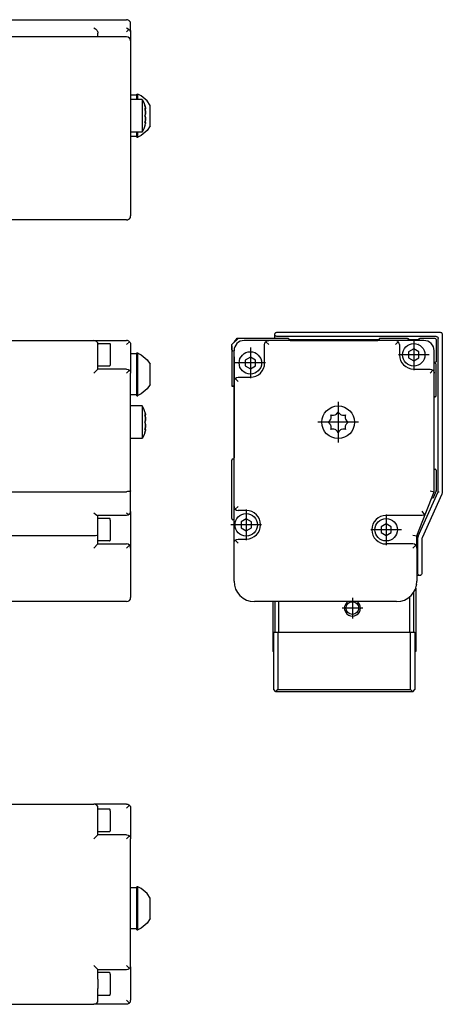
# Model space of a CAD drawing. Header units: inches. Extents: x -381 to 25845, y -418 to 176.
# Tile 40 of 40: x 25742 to 25845, y -169 to 71. Entities that reach past the tile are written whole.
import ezdxf

# ---------------------------------------------------------------- set-up
doc = ezdxf.new("R2010")
doc.units = ezdxf.units.IN
doc.linetypes.add('DOT_CENTER', pattern=[14, 12, -1, 0, -1])
doc.layers.add('1', color=7, linetype='Continuous')

# ---------------------------------------------------------------- blocks, each defined once
blk = doc.blocks.new('Modulo_der__10-ET___26', base_point=(24471.93, -70.93))
at = {"color": 7, "linetype": 'Continuous'}
for p, q in [((25738.83, -7.03), (25759.83, -7.03)), ((25759.83, -7.03), (25767.83, -7.03)), ((25768.04, -7.05), (25767.83, -7.03)), ((25768.21, -7.1), (25768.04, -7.05)), ((25768.23, -7.11), (25768.21, -7.1)), ((25768.42, -7.22), (25768.23, -7.11)), ((25768.53, -7.32), (25768.42, -7.22)), ((25760.83, -7.78), (25763.63, -7.78)), ((25760.83, -7.78), (25760.83, -8.03)), ((25760.83, -9.53), (25760.83, -8.03)), ((25760.83, -14.03), (25760.83, -9.53)), ((25763.63, -7.78), (25763.7, -7.79)), ((25763.7, -7.79), (25763.8, -7.88)), ((25763.8, -7.88), (25763.83, -8.17)), ((25763.83, -8.17), (25763.83, -13.08)), ((25767.83, -8.03), (25768.53, -7.32)), ((25768.53, -7.32), (25768.57, -7.36)), ((25768.57, -7.36), (25768.69, -7.53)), ((25768.69, -7.53), (25768.75, -7.65)), ((25768.75, -7.65), (25768.78, -7.72)), ((25768.78, -7.72), (25768.82, -7.92)), ((25768.82, -7.92), (25768.83, -8.03)), ((25768.83, -8.03), (25768.83, -10.53)), ((25770.33, -10.32), (25768.83, -10.32)), ((25768.83, -10.53), (25768.83, -15.03)), ((25770.33, -10.07), (25770.58, -10.07)), ((25770.33, -17.12), (25770.33, -10.07)), ((25770.58, -10.07), (25770.58, -10.15)), ((25770.58, -17.12), (25770.58, -10.07)), ((25770.58, -10.15), (25771.41, -10.54)), ((25771.41, -10.54), (25772.9, -11.77)), ((25772.9, -11.77), (25773.63, -12.86)), ((25760.83, -14.03), (25759.83, -15.03)), ((25763.63, -13.28), (25760.83, -13.28)), ((25767.83, -14.03), (25760.83, -14.03)), ((25763.63, -13.28), (25763.7, -13.27)), ((25763.7, -13.27), (25763.8, -13.18)), ((25763.8, -13.18), (25763.83, -13.08)), ((25767.83, -14.03), (25768.21, -14.1)), ((25768.53, -14.32), (25767.83, -15.03)), ((25768.21, -14.1), (25768.53, -14.32)), ((25768.53, -14.32), (25768.57, -14.36)), ((25768.57, -14.36), (25768.69, -14.53)), ((25773.63, -15.32), (25773.63, -12.86)), ((25768.69, -14.53), (25768.75, -14.65)), ((25768.75, -14.65), (25768.78, -14.72)), ((25768.78, -14.72), (25768.82, -14.92)), ((25768.82, -14.92), (25768.83, -15.03)), ((25768.83, -43.84), (25768.83, -15.03)), ((25773.63, -17.79), (25773.63, -15.32)), ((25770.33, -20.57), (25770.33, -17.12)), ((25770.58, -20.49), (25770.58, -17.12)), ((25772.9, -18.87), (25771.41, -20.11)), ((25773.63, -17.79), (25772.9, -18.87)), ((25770.33, -20.32), (25768.83, -20.32)), ((25770.33, -20.57), (25770.58, -20.57)), ((25771.41, -20.11), (25770.58, -20.49)), ((25770.58, -20.57), (25770.58, -20.49)), ((25771.66, -23.03), (25768.83, -23.03)), ((25771.66, -23.05), (25771.66, -23.03)), ((25771.66, -23.03), (25771.66, -23.05)), ((25772.04, -23.79), (25771.66, -23.05)), ((25771.66, -23.05), (25771.66, -27.03)), ((25772.28, -24.45), (25772.04, -23.79)), ((25772.33, -24.53), (25772.28, -24.45)), ((25772.33, -24.53), (25772.39, -24.75)), ((25772.33, -25.26), (25772.38, -25.31)), ((25772.4, -25.56), (25772.33, -25.26)), ((25772.34, -25.33), (25772.43, -25.33)), ((25772.34, -25.33), (25772.39, -25.51)), ((25772.38, -25.31), (25772.39, -25.31)), ((25772.39, -24.75), (25772.42, -24.84)), ((25772.39, -25.31), (25772.43, -25.33)), ((25772.39, -25.51), (25772.4, -25.56)), ((25772.46, -25.04), (25772.4, -24.78)), ((25772.4, -25.56), (25772.42, -25.64)), ((25772.42, -25.64), (25772.4, -25.56)), ((25772.42, -24.84), (25772.46, -25.01)), ((25772.42, -25.64), (25772.44, -25.77)), ((25772.44, -25.77), (25772.42, -25.64)), ((25772.43, -25.33), (25772.46, -25.31)), ((25772.44, -25.77), (25772.46, -25.89)), ((25772.46, -25.94), (25772.44, -25.77)), ((25772.46, -25.01), (25772.47, -25.09)), ((25772.47, -25.09), (25772.46, -25.04)), ((25772.46, -25.31), (25772.48, -25.14)), ((25772.47, -25.29), (25772.46, -25.31)), ((25772.46, -25.89), (25772.47, -26.03)), ((25772.47, -26.03), (25772.46, -25.94)), ((25772.48, -25.14), (25772.47, -25.09)), ((25772.47, -26.03), (25772.48, -26.23)), ((25772.48, -26.23), (25772.47, -26.03)), ((25772.48, -26.28), (25772.47, -26.51)), ((25772.47, -26.51), (25772.48, -26.3)), ((25772.48, -25.14), (25772.48, -25.21)), ((25772.48, -26.23), (25772.48, -26.28)), ((25772.48, -26.3), (25772.48, -26.23)), ((25771.66, -27.03), (25771.66, -31.03)), ((25772.4, -26.86), (25772.33, -27.03)), ((25772.33, -27.03), (25772.39, -26.89)), ((25772.33, -27.03), (25772.39, -27.17)), ((25772.4, -27.2), (25772.33, -27.03)), ((25772.33, -28.8), (25772.39, -28.54)), ((25772.38, -28.75), (25772.33, -28.8)), ((25772.4, -28.5), (25772.34, -28.73)), ((25772.34, -28.73), (25772.43, -28.73)), ((25772.4, -28.74), (25772.38, -28.75)), ((25772.39, -26.89), (25772.42, -26.81)), ((25772.39, -27.17), (25772.4, -27.2)), ((25772.39, -28.54), (25772.42, -28.42)), ((25772.42, -26.81), (25772.4, -26.86)), ((25772.4, -27.2), (25772.42, -27.25)), ((25772.42, -27.25), (25772.4, -27.2)), ((25772.42, -28.42), (25772.4, -28.5)), ((25772.43, -28.73), (25772.4, -28.74)), ((25772.42, -26.81), (25772.47, -26.51)), ((25772.46, -26.61), (25772.42, -26.81)), ((25772.42, -27.25), (25772.47, -27.55)), ((25772.46, -27.44), (25772.42, -27.25)), ((25772.44, -28.28), (25772.42, -28.42)), ((25772.42, -28.42), (25772.44, -28.28)), ((25772.46, -28.74), (25772.43, -28.73)), ((25772.43, -28.73), (25772.46, -28.74)), ((25772.46, -28.12), (25772.44, -28.28)), ((25772.44, -28.28), (25772.46, -28.17)), ((25772.47, -26.51), (25772.46, -26.61)), ((25772.47, -27.55), (25772.46, -27.44)), ((25772.47, -28.03), (25772.46, -28.12)), ((25772.46, -28.17), (25772.47, -28.03)), ((25772.48, -28.91), (25772.46, -28.74)), ((25772.47, -27.55), (25772.48, -27.76)), ((25772.48, -27.78), (25772.47, -27.55)), ((25772.48, -27.83), (25772.47, -28.03)), ((25772.47, -28.03), (25772.48, -27.83)), ((25772.47, -28.76), (25772.48, -28.84)), ((25772.47, -28.96), (25772.48, -28.91)), ((25772.48, -27.76), (25772.48, -27.83)), ((25772.48, -27.83), (25772.48, -27.78)), ((25771.66, -31.03), (25768.83, -31.03)), ((25772.04, -30.26), (25771.66, -31.01)), ((25772.28, -29.6), (25772.04, -30.26)), ((25772.33, -29.53), (25772.28, -29.6)), ((25772.33, -29.53), (25772.39, -29.31)), ((25772.39, -29.31), (25772.46, -29.04)), ((25772.42, -29.21), (25772.4, -29.27)), ((25772.46, -29.02), (25772.42, -29.21)), ((25772.46, -29.04), (25772.47, -28.96)), ((25772.47, -28.96), (25772.46, -29.02)), ((25738.83, -44.03), (25767.83, -44.03)), ((25768.04, -44.02), (25767.83, -44.03)), ((25768.21, -44.01), (25768.04, -44.02)), ((25768.23, -44.01), (25768.21, -44.01)), ((25768.42, -43.99), (25768.23, -44.01)), ((25768.54, -43.97), (25768.42, -43.99)), ((25768.57, -43.97), (25768.54, -43.97)), ((25768.69, -43.93), (25768.57, -43.97)), ((25768.75, -43.91), (25768.69, -43.93)), ((25768.78, -43.9), (25768.75, -43.91)), ((25768.82, -43.86), (25768.78, -43.9)), ((25768.83, -43.84), (25768.82, -43.86)), ((25768.83, -48.83), (25768.83, -43.84)), ((25759.83, -49.19), (25759.85, -49.21)), ((25759.85, -49.21), (25760.21, -49.52)), ((25760.21, -49.52), (25760.23, -49.53)), ((25760.23, -49.53), (25760.54, -49.74)), ((25760.54, -49.74), (25760.55, -49.75)), ((25760.55, -49.75), (25760.76, -49.83)), ((25767.83, -49.83), (25760.76, -49.83)), ((25760.83, -54.64), (25760.83, -49.83)), ((25763.63, -50.58), (25760.83, -50.58)), ((25763.7, -50.59), (25763.63, -50.58)), ((25763.8, -50.68), (25763.7, -50.59)), ((25767.83, -49.19), (25767.85, -49.21)), ((25768.21, -49.75), (25767.83, -49.83)), ((25767.85, -49.21), (25768.21, -49.52)), ((25768.21, -49.52), (25768.23, -49.53)), ((25768.39, -49.65), (25768.21, -49.75)), ((25768.23, -49.53), (25768.39, -49.65)), ((25768.39, -49.65), (25768.54, -49.53)), ((25768.54, -49.53), (25768.75, -49.21)), ((25768.75, -49.21), (25768.83, -48.83)), ((25768.83, -48.9), (25768.81, -49)), ((25768.83, -48.9), (25768.83, -57.83)), ((25763.83, -50.97), (25763.8, -50.68)), ((25763.83, -50.97), (25763.83, -55.88)), ((25759.83, -54.83), (25738.83, -54.83)), ((25760.21, -54.81), (25759.83, -54.83)), ((25760.54, -54.77), (25760.21, -54.81)), ((25760.75, -54.71), (25760.54, -54.77)), ((25760.83, -54.64), (25760.75, -54.71)), ((25760.83, -56.83), (25760.83, -54.64)), ((25760.83, -56.83), (25759.83, -57.83)), ((25763.63, -56.08), (25760.83, -56.08)), ((25760.83, -56.83), (25767.83, -56.83)), ((25763.63, -56.08), (25763.7, -56.07)), ((25763.7, -56.07), (25763.8, -55.98)), ((25763.8, -55.98), (25763.83, -55.88)), ((25768.21, -56.9), (25767.83, -56.83)), ((25767.83, -57.83), (25768.53, -57.12)), ((25768.53, -57.12), (25768.21, -56.9)), ((25768.75, -57.45), (25768.53, -57.12)), ((25768.83, -57.83), (25768.75, -57.45)), ((25768.83, -57.83), (25768.83, -65.93)), ((25768.83, -65.93), (25768.83, -69.93)), ((25767.83, -70.93), (25717.43, -70.93))]:
    blk.add_line(p, q, dxfattribs=at)
for centre, start, end in [((25759.83, -8.03), 360, 90), ((25767.83, -69.93), 270, 0)]:
    blk.add_arc(centre, 1, start, end, dxfattribs=at)
blk = doc.blocks.new('L-248__35', base_point=(624.37, -92.97))
blk.add_blockref('Modulo_der__10-ET___26', (24471.93, -70.93))
blk = doc.blocks.new('Alzado2', base_point=(2899, -49))
blk.add_blockref('L-248__35', (624.37, -92.97))
blk = doc.blocks.new('Modulo_der__10-ET___60', base_point=(24471.93, 21.97))
at = {"color": 7, "linetype": 'Continuous'}
for p, q in [((25738.83, 71.48), (25767.83, 71.48)), ((25768.04, 71.46), (25767.83, 71.48)), ((25768.21, 71.4), (25768.04, 71.46)), ((25768.23, 71.39), (25768.21, 71.4)), ((25768.42, 71.29), (25768.23, 71.39)), ((25768.54, 71.19), (25768.42, 71.29)), ((25768.57, 71.15), (25768.54, 71.19)), ((25768.69, 70.98), (25768.57, 71.15)), ((25768.75, 70.86), (25768.69, 70.98)), ((25768.78, 70.79), (25768.75, 70.86)), ((25768.82, 70.58), (25768.78, 70.79)), ((25768.83, 70.48), (25768.82, 70.58)), ((25768.83, 68.54), (25768.83, 70.48)), ((25759.83, 69.47), (25759.85, 69.46)), ((25759.85, 69.46), (25760.21, 69.26)), ((25760.21, 69.26), (25760.23, 69.25)), ((25760.23, 69.25), (25760.54, 68.94)), ((25760.54, 68.94), (25760.55, 68.92)), ((25760.55, 68.92), (25760.75, 68.56)), ((25760.75, 68.56), (25760.76, 68.54)), ((25760.76, 68.54), (25760.83, 68.15)), ((25760.83, 67.28), (25760.83, 68.15)), ((25767.83, 69.47), (25767.85, 69.46)), ((25768.39, 69.11), (25767.83, 68.54)), ((25767.85, 69.46), (25768.21, 69.26)), ((25768.21, 69.26), (25768.23, 69.25)), ((25768.23, 69.25), (25768.39, 69.11)), ((25768.39, 69.11), (25768.54, 69.02)), ((25768.54, 69.02), (25768.75, 68.8)), ((25768.75, 68.8), (25768.83, 68.54)), ((25768.83, 68.54), (25768.83, 66.28)), ((25767.83, 67.28), (25717.43, 67.28)), ((25768.83, 66.28), (25768.83, 62.28)), ((25768.83, 62.28), (25768.83, 27.48)), ((25770.33, 53.23), (25770.58, 53.23)), ((25770.33, 52.01), (25770.33, 53.23)), ((25771.41, 52.84), (25770.58, 53.23)), ((25770.58, 52.01), (25770.58, 53.23)), ((25770.33, 52.98), (25768.83, 52.98)), ((25771.66, 51.98), (25768.83, 51.98)), ((25770.33, 51.98), (25770.33, 52.01)), ((25770.58, 51.98), (25770.58, 52.01)), ((25772.9, 51.59), (25771.41, 52.84)), ((25771.66, 51.98), (25772.04, 51.23)), ((25771.66, 51.98), (25771.66, 49.22)), ((25772.04, 51.23), (25772.33, 50.48)), ((25773.63, 50.48), (25772.9, 51.59)), ((25771.66, 49.22), (25771.66, 43.98)), ((25772.4, 50.23), (25772.33, 50.48)), ((25772.33, 50.48), (25772.39, 50.26)), ((25772.38, 49.55), (25772.33, 49.75)), ((25772.33, 49.75), (25772.39, 49.69)), ((25772.34, 49.68), (25772.43, 49.68)), ((25772.34, 49.68), (25772.38, 49.55)), ((25772.4, 49.45), (25772.38, 49.55)), ((25772.38, 49.55), (25772.39, 49.5)), ((25772.39, 50.26), (25772.42, 50.17)), ((25772.39, 49.69), (25772.43, 49.68)), ((25772.39, 49.5), (25772.4, 49.45)), ((25772.39, 48.12), (25772.46, 48.39)), ((25772.42, 50.17), (25772.4, 50.23)), ((25772.42, 49.37), (25772.4, 49.45)), ((25772.4, 49.45), (25772.42, 49.37)), ((25772.46, 48.42), (25772.4, 48.15)), ((25772.46, 49.99), (25772.42, 50.17)), ((25772.42, 50.17), (25772.46, 49.99)), ((25772.46, 49.07), (25772.42, 49.37)), ((25772.42, 49.37), (25772.46, 49.12)), ((25772.43, 49.68), (25772.44, 49.68)), ((25772.44, 49.68), (25772.43, 49.68)), ((25772.44, 49.68), (25772.46, 49.7)), ((25772.46, 49.97), (25772.46, 49.99)), ((25772.47, 49.92), (25772.46, 49.97)), ((25772.46, 49.7), (25772.47, 49.72)), ((25772.47, 49.72), (25772.46, 49.7)), ((25772.46, 49.12), (25772.48, 48.75)), ((25772.48, 48.73), (25772.46, 49.07)), ((25772.46, 48.39), (25772.47, 48.5)), ((25772.47, 48.5), (25772.46, 48.42)), ((25772.48, 49.78), (25772.47, 49.92)), ((25772.47, 49.92), (25772.48, 49.8)), ((25772.47, 49.72), (25772.48, 49.78)), ((25772.47, 48.5), (25772.48, 48.59)), ((25772.48, 48.59), (25772.47, 48.5)), ((25772.48, 48.75), (25772.48, 48.73)), ((25772.48, 48.71), (25772.48, 48.73)), ((25772.48, 48.73), (25772.48, 48.59)), ((25772.48, 48.59), (25772.48, 48.71)), ((25773.63, 47.55), (25773.63, 50.48)), ((25772.4, 48.15), (25772.33, 47.98)), ((25772.33, 47.98), (25772.39, 48.12)), ((25772.4, 47.81), (25772.33, 47.98)), ((25772.33, 47.98), (25772.39, 47.84)), ((25772.33, 46.21), (25772.38, 46.41)), ((25772.4, 46.27), (25772.33, 46.21)), ((25772.38, 46.41), (25772.34, 46.28)), ((25772.34, 46.28), (25772.43, 46.28)), ((25772.4, 46.51), (25772.38, 46.41)), ((25772.38, 46.41), (25772.39, 46.47)), ((25772.39, 47.84), (25772.4, 47.81)), ((25772.39, 46.47), (25772.42, 46.59)), ((25772.39, 45.7), (25772.42, 45.79)), ((25772.46, 47.54), (25772.4, 47.81)), ((25772.4, 47.81), (25772.42, 47.76)), ((25772.42, 46.59), (25772.4, 46.51)), ((25772.43, 46.28), (25772.4, 46.27)), ((25772.42, 45.79), (25772.4, 45.73)), ((25772.42, 47.76), (25772.46, 47.57)), ((25772.46, 46.89), (25772.42, 46.59)), ((25772.42, 46.59), (25772.46, 46.84)), ((25772.42, 45.79), (25772.47, 46.04)), ((25772.43, 46.28), (25772.44, 46.28)), ((25772.44, 46.28), (25772.43, 46.28)), ((25772.44, 46.28), (25772.46, 46.26)), ((25772.46, 46.26), (25772.44, 46.28)), ((25772.46, 47.57), (25772.47, 47.46)), ((25772.47, 47.46), (25772.46, 47.54)), ((25772.48, 47.23), (25772.46, 46.89)), ((25772.46, 46.84), (25772.48, 47.21)), ((25772.47, 46.24), (25772.46, 46.26)), ((25772.47, 46.04), (25772.46, 45.99)), ((25772.46, 45.99), (25772.46, 45.97)), ((25772.48, 47.37), (25772.47, 47.46)), ((25772.47, 47.46), (25772.48, 47.37)), ((25772.48, 46.18), (25772.47, 46.24)), ((25772.47, 46.04), (25772.48, 46.18)), ((25772.48, 47.23), (25772.48, 47.37)), ((25772.48, 47.37), (25772.48, 47.25)), ((25772.48, 47.25), (25772.48, 47.23)), ((25772.48, 47.21), (25772.48, 47.23)), ((25772.48, 46.18), (25772.48, 46.16)), ((25773.63, 45.48), (25773.63, 47.55)), ((25771.66, 43.98), (25768.83, 43.98)), ((25770.33, 43.96), (25770.33, 43.98)), ((25770.33, 42.73), (25770.33, 43.96)), ((25770.58, 43.96), (25770.58, 43.98)), ((25770.58, 42.73), (25770.58, 43.96)), ((25772.9, 44.38), (25771.41, 43.13)), ((25772.04, 44.73), (25771.66, 43.98)), ((25772.33, 45.48), (25772.04, 44.73)), ((25772.4, 45.73), (25772.33, 45.48)), ((25772.33, 45.48), (25772.39, 45.7)), ((25773.63, 45.48), (25772.9, 44.38)), ((25768.83, 42.98), (25770.33, 42.98)), ((25770.33, 42.73), (25770.58, 42.73)), ((25771.41, 43.13), (25770.58, 42.73)), ((25768.83, 27.48), (25768.83, 23.48)), ((25767.83, 22.48), (25717.43, 22.48)), ((25767.83, 22.48), (25768.04, 22.5)), ((25768.04, 22.5), (25768.15, 22.54)), ((25768.18, 22.55), (25768.21, 22.56)), ((25768.21, 22.56), (25768.23, 22.57)), ((25768.23, 22.57), (25768.42, 22.67)), ((25768.42, 22.67), (25768.46, 22.71)), ((25768.48, 22.73), (25768.53, 22.77)), ((25768.53, 22.77), (25768.57, 22.81)), ((25768.57, 22.81), (25768.69, 22.98)), ((25768.69, 22.98), (25768.75, 23.1)), ((25768.75, 23.1), (25768.78, 23.17)), ((25768.78, 23.17), (25768.8, 23.28)), ((25768.82, 23.38), (25768.83, 23.48)), ((25768.82, 23.35), (25768.82, 23.38))]:
    blk.add_line(p, q, dxfattribs=at)
for centre, start, end in [((25767.83, 66.28), 360, 90), ((25767.83, 23.48), 270, 0)]:
    blk.add_arc(centre, 1, start, end, dxfattribs=at)
blk = doc.blocks.new('L-248__69', base_point=(624.37, 21.97))
blk.add_blockref('Modulo_der__10-ET___60', (24471.93, 21.97))
blk = doc.blocks.new('Inferior2', base_point=(2899, 47.73))
blk.add_blockref('L-248__69', (624.37, 21.97))
blk = doc.blocks.new('Modulo_izq__L-KT___70', base_point=(25793.63, -70.93))
at = {"color": 7, "linetype": 'Continuous'}
for p, q in [((25793.63, -8.03), (25795.13, -6.53)), ((25794.63, -6.78), (25794.93, -6.48)), ((25794.63, -7.03), (25794.63, -6.78)), ((25794.63, -6.78), (25794.87, -6.78)), ((25794.93, -6.48), (25802.33, -6.48)), ((25807.38, -6.53), (25795.13, -6.53)), ((25802.63, -7.03), (25796.63, -7.03)), ((25801.93, -7.32), (25802.05, -7.22)), ((25802.05, -7.22), (25802.23, -7.11)), ((25802.23, -7.11), (25802.25, -7.1)), ((25802.25, -7.1), (25802.43, -7.05)), ((25802.38, -6.53), (25802.33, -6.48)), ((25802.43, -7.05), (25802.63, -7.03)), ((25833.63, -7.03), (25802.63, -7.03)), ((25804.13, -5.53), (25804.15, -5.38)), ((25804.13, -6.53), (25804.13, -5.53)), ((25804.15, -5.67), (25804.13, -5.53)), ((25804.15, -5.38), (25804.17, -5.33)), ((25804.21, -5.8), (25804.15, -5.67)), ((25804.17, -5.33), (25804.21, -5.25)), ((25804.21, -5.25), (25804.35, -5.11)), ((25804.35, -5.94), (25804.21, -5.8)), ((25804.35, -5.11), (25804.44, -5.06)), ((25804.49, -6), (25804.35, -5.94)), ((25804.44, -5.06), (25804.49, -5.05)), ((25804.49, -5.05), (25804.63, -5.03)), ((25804.63, -6.03), (25804.49, -6)), ((25804.63, -5.03), (25844.63, -5.03)), ((25843.63, -6.03), (25804.63, -6.03)), ((25807.47, -6.54), (25807.48, -6.55)), ((25807.61, -6.67), (25807.61, -6.69)), ((25829.62, -6.83), (25807.64, -6.83)), ((25807.88, -7.03), (25829.38, -7.03)), ((25829.65, -6.69), (25829.65, -6.67)), ((25829.78, -6.55), (25829.79, -6.54)), ((25836.63, -6.53), (25829.88, -6.53)), ((25840.63, -7.03), (25833.63, -7.03)), ((25833.84, -7.05), (25833.63, -7.03)), ((25834.02, -7.1), (25833.84, -7.05)), ((25834.04, -7.11), (25834.02, -7.1)), ((25834.22, -7.22), (25834.04, -7.11)), ((25834.34, -7.32), (25834.22, -7.22)), ((25836.63, -6.53), (25836.64, -6.53)), ((25836.64, -6.53), (25836.66, -6.53)), ((25836.66, -6.53), (25836.67, -6.53)), ((25836.67, -6.53), (25836.68, -6.53)), ((25836.68, -6.53), (25836.72, -6.54)), ((25836.72, -6.54), (25836.73, -6.55)), ((25836.73, -6.55), (25836.74, -6.55)), ((25836.74, -6.55), (25836.76, -6.56)), ((25836.76, -6.56), (25836.78, -6.57)), ((25836.78, -6.57), (25836.79, -6.58)), ((25836.79, -6.58), (25836.82, -6.61)), ((25836.82, -6.61), (25836.85, -6.65)), ((25836.85, -6.65), (25836.85, -6.66)), ((25836.85, -6.66), (25836.86, -6.67)), ((25836.86, -6.67), (25836.86, -6.69)), ((25836.86, -6.69), (25836.87, -6.72)), ((25836.87, -6.72), (25836.88, -6.74)), ((25836.88, -6.74), (25836.88, -6.75)), ((25836.88, -6.75), (25836.88, -6.76)), ((25836.88, -6.76), (25836.88, -6.78)), ((25836.88, -6.78), (25836.88, -7.03)), ((25836.95, -6.83), (25836.88, -6.83)), ((25839.34, -6.83), (25836.95, -6.83)), ((25839.38, -6.83), (25839.34, -6.83)), ((25839.38, -6.76), (25839.39, -6.72)), ((25839.38, -6.78), (25839.38, -6.76)), ((25839.38, -7.03), (25839.38, -6.78)), ((25839.39, -6.7), (25839.4, -6.69)), ((25839.39, -6.72), (25839.39, -6.7)), ((25839.4, -6.67), (25839.41, -6.66)), ((25839.4, -6.69), (25839.4, -6.67)), ((25839.41, -6.66), (25839.43, -6.63)), ((25839.43, -6.63), (25839.44, -6.62)), ((25839.44, -6.62), (25839.48, -6.57)), ((25839.48, -6.57), (25839.5, -6.57)), ((25839.5, -6.57), (25839.51, -6.56)), ((25839.51, -6.56), (25839.52, -6.55)), ((25839.52, -6.55), (25839.53, -6.55)), ((25839.53, -6.55), (25839.54, -6.54)), ((25839.54, -6.54), (25839.57, -6.53)), ((25839.57, -6.53), (25839.58, -6.53)), ((25839.58, -6.53), (25839.59, -6.53)), ((25839.59, -6.53), (25839.6, -6.53)), ((25839.6, -6.53), (25839.62, -6.53)), ((25839.62, -6.53), (25839.63, -6.53)), ((25843.38, -6.53), (25839.63, -6.53)), ((25843.63, -6.03), (25843.78, -6.05)), ((25843.63, -6.78), (25843.63, -12.23)), ((25843.78, -6.05), (25843.91, -6.11)), ((25843.91, -6.11), (25844.05, -6.25)), ((25844.05, -6.25), (25844.11, -6.38)), ((25844.11, -6.38), (25844.13, -6.53)), ((25844.13, -44.04), (25844.13, -6.53)), ((25844.63, -5.03), (25844.78, -5.05)), ((25844.78, -5.05), (25844.91, -5.11)), ((25844.91, -5.11), (25845.05, -5.25)), ((25845.05, -5.25), (25845.11, -5.38)), ((25845.11, -5.38), (25845.13, -5.53)), ((25845.13, -5.53), (25845.13, -44.21)), ((25793.63, -9.28), (25793.63, -8.03)), ((25793.63, -9.28), (25793.63, -18.23)), ((25794.13, -17.03), (25794.13, -9.53)), ((25801.63, -8.03), (25801.71, -7.65)), ((25801.63, -12.53), (25801.63, -8.03)), ((25801.71, -7.65), (25801.93, -7.32)), ((25801.93, -7.32), (25802.63, -8.03)), ((25834.34, -7.32), (25833.63, -8.03)), ((25834.56, -7.65), (25834.34, -7.32)), ((25834.63, -8.03), (25834.56, -7.65)), ((25834.63, -8.03), (25834.63, -10.53)), ((25838.13, -9.08), (25836.88, -9.81)), ((25837.02, -8.03), (25836.99, -8.03)), ((25839.38, -9.81), (25838.13, -9.08)), ((25839.28, -8.03), (25839.25, -8.03)), ((25843.13, -15.03), (25843.13, -9.53)), ((25794.13, -11.03), (25794.13, -9.78)), ((25794.13, -11.05), (25794.13, -11.03)), ((25794.13, -11.03), (25794.13, -14.03)), ((25798.13, -11.08), (25796.88, -11.81)), ((25796.88, -11.81), (25796.88, -13.25)), ((25799.38, -11.81), (25798.13, -11.08)), ((25799.38, -13.25), (25799.38, -11.81)), ((25836.88, -9.81), (25836.88, -11.25)), ((25836.88, -11.25), (25838.13, -11.97)), ((25838.13, -11.97), (25839.38, -11.25)), ((25839.38, -11.25), (25839.38, -9.81)), ((25794.13, -14.03), (25794.13, -14.01)), ((25794.13, -14.03), (25794.13, -18.23)), ((25794.13, -14.03), (25794.13, -35.78)), ((25796.88, -13.25), (25798.13, -13.97)), ((25798.13, -13.97), (25799.38, -13.25)), ((25838.13, -14.03), (25842.13, -14.03)), ((25842.13, -14.03), (25842.52, -14.1)), ((25842.84, -14.32), (25842.13, -15.03)), ((25842.52, -14.1), (25842.84, -14.32)), ((25842.84, -14.32), (25842.94, -14.44)), ((25842.94, -14.44), (25843.05, -14.62)), ((25843.63, -12.23), (25843.33, -12.53)), ((25843.33, -12.53), (25843.63, -12.83)), ((25843.63, -20.53), (25843.63, -12.83)), ((25794.13, -17.03), (25794.16, -16.82)), ((25794.16, -16.82), (25794.21, -16.65)), ((25794.21, -16.65), (25794.22, -16.62)), ((25794.22, -16.62), (25794.32, -16.44)), ((25794.32, -16.44), (25794.43, -16.32)), ((25794.43, -16.32), (25794.75, -16.1)), ((25794.43, -16.32), (25795.13, -17.03)), ((25794.75, -16.1), (25795.13, -16.03)), ((25795.13, -16.03), (25798.13, -16.03)), ((25843.05, -14.62), (25843.06, -14.65)), ((25843.06, -14.65), (25843.11, -14.82)), ((25843.11, -14.82), (25843.13, -15.03)), ((25843.13, -44.03), (25843.13, -15.03)), ((25793.63, -18.23), (25794.13, -18.23)), ((25794.13, -47.63), (25794.13, -17.03)), ((25794.13, -35.79), (25794.13, -18.23)), ((25843.14, -20.97), (25843.13, -20.98)), ((25817.7, -26.51), (25817.81, -26.3)), ((25817.81, -26.3), (25817.82, -26.28)), ((25817.82, -26.28), (25817.84, -26.23)), ((25817.84, -26.23), (25817.9, -26.03)), ((25817.93, -25.56), (25817.87, -25.26)), ((25817.87, -25.26), (25818.06, -25.31)), ((25817.9, -26.03), (25817.91, -25.94)), ((25817.91, -25.94), (25817.93, -25.77)), ((25817.93, -25.64), (25817.93, -25.56)), ((25817.93, -25.77), (25817.93, -25.64)), ((25818.06, -25.31), (25818.12, -25.31)), ((25818.12, -25.31), (25818.24, -25.33)), ((25818.24, -25.33), (25818.49, -25.31)), ((25818.49, -25.31), (25818.86, -25.22)), ((25818.86, -25.22), (25818.88, -25.21)), ((25818.88, -25.21), (25819.02, -25.14)), ((25819.02, -25.14), (25819.11, -25.09)), ((25819.11, -25.09), (25819.19, -25.04)), ((25819.19, -25.04), (25819.41, -24.85)), ((25819.41, -24.85), (25819.46, -24.78)), ((25819.46, -24.78), (25819.63, -24.53)), ((25819.63, -24.53), (25819.77, -24.75)), ((25819.77, -24.75), (25819.85, -24.84)), ((25819.85, -24.84), (25820.04, -25.01)), ((25820.04, -25.01), (25820.15, -25.09)), ((25820.15, -25.09), (25820.24, -25.14)), ((25820.24, -25.14), (25820.36, -25.2)), ((25820.36, -25.2), (25820.39, -25.21)), ((25820.39, -25.21), (25820.73, -25.31)), ((25820.73, -25.31), (25821.02, -25.33)), ((25821.02, -25.33), (25821.1, -25.32)), ((25821.1, -25.32), (25821.21, -25.31)), ((25821.21, -25.31), (25821.4, -25.26)), ((25821.35, -25.51), (25821.34, -25.64)), ((25821.34, -25.64), (25821.34, -25.77)), ((25821.34, -25.77), (25821.35, -25.89)), ((25821.4, -25.26), (25821.35, -25.51)), ((25821.35, -25.89), (25821.37, -26.03)), ((25821.37, -26.03), (25821.43, -26.23)), ((25821.43, -26.23), (25821.44, -26.25)), ((25821.44, -26.25), (25821.45, -26.28)), ((25821.45, -26.28), (25821.57, -26.51)), ((25817.13, -27.03), (25817.35, -26.89)), ((25817.39, -27.2), (25817.13, -27.03)), ((25817.35, -26.89), (25817.45, -26.81)), ((25817.45, -27.25), (25817.39, -27.2)), ((25817.45, -26.81), (25817.62, -26.62)), ((25817.62, -27.44), (25817.45, -27.25)), ((25817.62, -26.62), (25817.7, -26.51)), ((25817.65, -27.47), (25817.62, -27.44)), ((25817.7, -27.55), (25817.65, -27.47)), ((25817.82, -27.78), (25817.7, -27.55)), ((25817.83, -27.8), (25817.82, -27.78)), ((25817.84, -27.83), (25817.83, -27.8)), ((25817.9, -28.03), (25817.84, -27.83)), ((25817.87, -28.8), (25817.92, -28.54)), ((25818.06, -28.75), (25817.87, -28.8)), ((25817.92, -28.17), (25817.9, -28.03)), ((25817.93, -28.28), (25817.92, -28.17)), ((25817.92, -28.54), (25817.93, -28.42)), ((25817.93, -28.42), (25817.93, -28.28)), ((25818.17, -28.74), (25818.06, -28.75)), ((25818.24, -28.73), (25818.17, -28.74)), ((25818.54, -28.75), (25818.24, -28.73)), ((25818.88, -28.84), (25818.54, -28.75)), ((25818.9, -28.85), (25818.88, -28.84)), ((25819.02, -28.91), (25818.9, -28.85)), ((25819.11, -28.96), (25819.02, -28.91)), ((25820.24, -28.91), (25820.15, -28.96)), ((25820.39, -28.84), (25820.24, -28.91)), ((25820.41, -28.83), (25820.39, -28.84)), ((25820.77, -28.74), (25820.41, -28.83)), ((25821.02, -28.73), (25820.77, -28.74)), ((25821.15, -28.74), (25821.02, -28.73)), ((25821.21, -28.75), (25821.15, -28.74)), ((25821.4, -28.8), (25821.21, -28.75)), ((25821.35, -28.12), (25821.34, -28.28)), ((25821.34, -28.28), (25821.34, -28.42)), ((25821.34, -28.42), (25821.34, -28.5)), ((25821.34, -28.5), (25821.4, -28.8)), ((25821.37, -28.03), (25821.35, -28.12)), ((25821.43, -27.83), (25821.37, -28.03)), ((25821.45, -27.78), (25821.43, -27.83)), ((25821.46, -27.76), (25821.45, -27.78)), ((25821.57, -27.55), (25821.46, -27.76)), ((25821.57, -26.51), (25821.62, -26.58)), ((25821.65, -27.43), (25821.57, -27.55)), ((25821.62, -26.58), (25821.64, -26.61)), ((25821.64, -26.61), (25821.82, -26.81)), ((25821.82, -27.25), (25821.65, -27.43)), ((25821.82, -26.81), (25821.88, -26.86)), ((25821.92, -27.17), (25821.82, -27.25)), ((25821.88, -26.86), (25822.13, -27.03)), ((25822.13, -27.03), (25821.92, -27.17)), ((25819.23, -29.04), (25819.11, -28.96)), ((25819.41, -29.22), (25819.23, -29.04)), ((25819.49, -29.31), (25819.41, -29.22)), ((25819.63, -29.53), (25819.49, -29.31)), ((25819.8, -29.27), (25819.63, -29.53)), ((25819.86, -29.21), (25819.8, -29.27)), ((25820.08, -29.02), (25819.86, -29.21)), ((25820.15, -28.96), (25820.08, -29.02)), ((25793.63, -50.63), (25793.63, -36.28)), ((25843.13, -38.53), (25843.38, -38.53)), ((25843.63, -38.78), (25843.63, -43.73)), ((25839.13, -55.11), (25844.13, -44.04)), ((25845.04, -44.62), (25840.22, -55.3)), ((25841.13, -49.19), (25843.13, -44.03)), ((25842.13, -43.84), (25843.13, -44.03)), ((25843.61, -43.82), (25843.01, -45.37)), ((25844.13, -44.04), (25844.38, -44.1)), ((25845.05, -44.59), (25845.04, -44.62)), ((25845.11, -44.42), (25845.05, -44.59)), ((25845.13, -44.21), (25845.11, -44.42)), ((25794.13, -56.63), (25794.13, -47.63)), ((25794.13, -47.63), (25794.16, -47.84)), ((25794.16, -47.84), (25794.21, -48.01)), ((25794.21, -48.01), (25794.22, -48.04)), ((25794.22, -48.04), (25794.32, -48.22)), ((25794.43, -48.34), (25795.13, -47.63)), ((25794.32, -48.22), (25794.43, -48.34)), ((25794.43, -48.34), (25794.75, -48.55)), ((25794.75, -48.55), (25795.13, -48.63)), ((25797.13, -48.63), (25795.13, -48.63)), ((25795.13, -50.27), (25795.13, -50.24)), ((25840.19, -49.83), (25831.38, -49.83)), ((25838.93, -54.83), (25841.13, -49.19)), ((25840.76, -49.65), (25840.19, -48.83)), ((25840.58, -49.75), (25840.19, -49.83)), ((25840.76, -49.65), (25840.58, -49.75)), ((25840.9, -49.53), (25840.76, -49.65)), ((25840.92, -49.52), (25840.9, -49.53)), ((25841.12, -49.21), (25840.92, -49.52)), ((25841.13, -49.19), (25841.12, -49.21)), ((25794.13, -50.88), (25793.88, -50.88)), ((25794.13, -53.63), (25794.13, -50.88)), ((25797.13, -50.69), (25795.88, -51.41)), ((25795.88, -51.41), (25795.88, -52.85)), ((25795.88, -52.85), (25797.13, -53.57)), ((25798.38, -51.41), (25797.13, -50.69)), ((25797.13, -53.57), (25798.38, -52.85)), ((25798.38, -52.85), (25798.38, -51.41)), ((25831.38, -51.88), (25830.13, -52.61)), ((25830.13, -52.61), (25830.13, -54.05)), ((25832.63, -52.61), (25831.38, -51.88)), ((25832.63, -54.05), (25832.63, -52.61)), ((25794.13, -53.98), (25794.13, -53.63)), ((25794.13, -56.03), (25794.13, -53.63)), ((25795.13, -54.02), (25795.13, -53.99)), ((25830.13, -54.05), (25831.38, -54.77)), ((25831.38, -54.77), (25832.63, -54.05)), ((25837.93, -54.64), (25838.93, -54.83)), ((25838.93, -57.83), (25838.93, -54.83)), ((25839.38, -55.17), (25839.13, -55.11)), ((25839.13, -64.03), (25839.13, -55.11)), ((25840.21, -55.33), (25840.15, -55.5)), ((25840.22, -55.3), (25840.21, -55.33)), ((25794.13, -56.03), (25794.1, -56.03)), ((25794.1, -56.03), (25794.1, -58.01)), ((25794.13, -56.63), (25794.19, -56.29)), ((25794.13, -65.93), (25794.13, -56.63)), ((25794.19, -56.29), (25794.21, -56.25)), ((25794.21, -56.25), (25794.37, -55.99)), ((25794.37, -55.99), (25794.43, -55.92)), ((25794.43, -55.92), (25794.75, -55.71)), ((25794.43, -55.92), (25795.13, -56.63)), ((25794.75, -55.71), (25795.13, -55.63)), ((25795.13, -55.63), (25797.13, -55.63)), ((25837.93, -56.83), (25831.38, -56.83)), ((25838.32, -56.9), (25837.93, -56.83)), ((25837.93, -57.83), (25838.64, -57.12)), ((25838.64, -57.12), (25838.32, -56.9)), ((25838.86, -57.45), (25838.64, -57.12)), ((25838.93, -57.83), (25838.86, -57.45)), ((25838.93, -57.83), (25838.93, -65.93)), ((25840.15, -55.5), (25840.13, -55.71)), ((25840.13, -55.71), (25840.13, -64.03)), ((25794.13, -58.01), (25794.1, -58.01)), ((25839.63, -64.53), (25838.93, -64.53)), ((25839.15, -64.17), (25839.13, -64.03)), ((25839.21, -64.3), (25839.15, -64.17)), ((25839.35, -64.44), (25839.21, -64.3)), ((25839.49, -64.5), (25839.35, -64.44)), ((25839.63, -64.53), (25839.49, -64.5)), ((25839.78, -64.5), (25839.63, -64.53)), ((25839.91, -64.44), (25839.78, -64.5)), ((25840.05, -64.3), (25839.91, -64.44)), ((25840.11, -64.17), (25840.05, -64.3)), ((25840.13, -64.03), (25840.11, -64.17)), ((25833.93, -70.93), (25799.13, -70.93))]:
    blk.add_line(p, q, dxfattribs=at)
for centre, radius in [((25838.13, -10.53), 2.75), ((25798.13, -12.53), 2.75), ((25819.63, -27.03), 4), ((25797.13, -52.13), 2.75), ((25831.38, -53.33), 2.75)]:
    blk.add_circle(centre, radius, dxfattribs=at)
for centre, radius, start, end in [((25796.63, -9.53), 2.5, 90, 180), ((25794.63, -7.53), 0.5, 90, 180), ((25807.38, -6.78), 0.25, 69.001, 90.001), ((25807.38, -6.78), 0.25, 0, 90), ((25807.38, -6.78), 0.25, 24.0004, 66), ((25807.38, -6.78), 0.25, 359.9995, 20.9999), ((25807.88, -6.78), 0.25, 180, 270), ((25829.38, -6.78), 0.25, 270, 0), ((25829.88, -6.78), 0.25, 90, 180), ((25829.88, -6.78), 0.25, 158.9993, 179.9998), ((25829.88, -6.78), 0.25, 114.0002, 155.9998), ((25829.88, -6.78), 0.25, 89.9993, 110.999), ((25836.63, -6.78), 0.25, 0, 90), ((25839.63, -6.78), 0.25, 90, 180), ((25840.63, -9.53), 2.5, 0, 90), ((25843.38, -6.78), 0.25, 0, 90), ((25793.88, -9.28), 0.25, 180.0001, 270), ((25793.88, -9.78), 0.25, 0, 90), ((25838.13, -10.53), 3.5, 180, 270), ((25798.13, -12.53), 3.5, 270, 0), ((25843.38, -21.03), 0.25, 89.9999, 168.0002), ((25843.38, -20.53), 0.25, 270.0001, 0.0001), ((25793.88, -36.28), 0.25, 90, 180), ((25793.88, -35.77), 0.252, 269.593, 359.5958), ((25843.38, -38.78), 0.25, 0, 90), ((25842.59, -45.74), 0.25, 68.3115, 95.9995), ((25842.78, -45.28), 0.25, 248.3115, 338.6933), ((25843.38, -43.73), 0.25, 338.6933, 0), ((25797.13, -52.13), 3.5, 270, 90), ((25831.38, -53.33), 3.5, 90, 270), ((25793.88, -50.63), 0.25, 180, 270), ((25794.38, -53.63), 0.25, 171.0011, 180.0011), ((25799.13, -65.93), 5, 180, 270), ((25833.93, -65.93), 5, 270, 0)]:
    blk.add_arc(centre, radius, start, end, dxfattribs=at)
at = {"layer": '1', "color": 2, "linetype": 'DOT_CENTER'}
for p, q in [((25838.13, -6.78), (25838.13, -14.28)), ((25798.13, -8.78), (25798.13, -16.28)), ((25841.88, -10.53), (25834.38, -10.53)), ((25801.88, -12.53), (25794.38, -12.53)), ((25819.63, -22.03), (25819.63, -32.03)), ((25824.63, -27.03), (25814.63, -27.03)), ((25797.13, -48.38), (25797.13, -55.88)), ((25831.38, -49.58), (25831.38, -57.08)), ((25800.88, -52.13), (25793.38, -52.13)), ((25835.13, -53.33), (25827.63, -53.33))]:
    blk.add_line(p, q, dxfattribs=at)
blk = doc.blocks.new('Modulo_der__10-ET___71', base_point=(25793.63, -67.31))
at = {"color": 7, "linetype": 'Continuous'}
for p, q in [((25793.63, -8.33), (25793.63, -18.23)), ((25794.13, -18.23), (25793.63, -18.23)), ((25794.13, -58.01), (25794.13, -58.03))]:
    blk.add_line(p, q, dxfattribs=at)
blk.add_arc((25833.93, -65.93), 5, 344.0001, 352.0001, dxfattribs=at)
blk = doc.blocks.new('Modulos_intermedio__FL-14___72', base_point=(25794.13, -64.53))
at = {"color": 7, "linetype": 'Continuous'}
for p, q in [((25804.13, -5.53), (25804.15, -5.38)), ((25804.15, -5.38), (25804.17, -5.33)), ((25804.17, -5.33), (25804.21, -5.25)), ((25804.35, -5.11), (25804.44, -5.06)), ((25804.44, -5.06), (25804.49, -5.05)), ((25843.63, -6.03), (25843.78, -6.05)), ((25843.82, -6.06), (25843.91, -6.11)), ((25844.63, -5.03), (25844.78, -5.05)), ((25844.91, -5.11), (25844.98, -5.17)), ((25845.05, -5.25), (25845.09, -5.33)), ((25845.11, -5.38), (25845.13, -5.53)), ((25794.13, -35.79), (25794.13, -35.78)), ((25794.13, -56.03), (25794.13, -53.98)), ((25839.78, -64.5), (25839.63, -64.53)), ((25839.91, -64.44), (25839.82, -64.49)), ((25840.05, -64.3), (25839.91, -64.44)), ((25840.11, -64.17), (25840.05, -64.3))]:
    blk.add_line(p, q, dxfattribs=at)
blk = doc.blocks.new('CABEZA__73', base_point=(25803.63, -92.97))
at = {"color": 7, "linetype": 'Continuous'}
for p, q in [((25837.13, -69.76), (25837.13, -78.37)), ((25838.13, -78.37), (25838.13, -68.64)), ((25838.63, -67.62), (25838.63, -83.17)), ((25803.63, -70.93), (25803.63, -83.17)), ((25804.13, -70.93), (25804.13, -78.37)), ((25805.13, -78.37), (25805.13, -70.93)), ((25822.08, -70.93), (25821.75, -71.14)), ((25824.51, -71.14), (25824.18, -70.93)), ((25803.88, -78.37), (25804.88, -78.37)), ((25803.88, -92.47), (25803.88, -78.37)), ((25804.88, -78.37), (25804.88, -92.47)), ((25804.88, -78.37), (25837.38, -78.37)), ((25837.38, -78.37), (25838.38, -78.37)), ((25837.38, -92.47), (25837.38, -78.37)), ((25838.38, -78.37), (25838.38, -92.47)), ((25803.88, -83.17), (25803.63, -83.17)), ((25838.63, -83.17), (25838.38, -83.17)), ((25804.38, -92.97), (25803.88, -92.47)), ((25804.38, -92.97), (25804.88, -92.47)), ((25837.88, -92.97), (25804.38, -92.97)), ((25804.88, -92.47), (25837.38, -92.47)), ((25837.38, -92.47), (25837.88, -92.97)), ((25837.88, -92.97), (25838.38, -92.47))]:
    blk.add_line(p, q, dxfattribs=at)
blk.add_circle((25823.13, -72.52), 1.55, dxfattribs=at)
for start, end in [(135.0002, 224.9998), (224.9998, 44.9998)]:
    blk.add_arc((25823.13, -72.52), 1.95, start, end, dxfattribs=at)
at = {"layer": '1', "color": 2, "linetype": 'DOT_CENTER'}
for p, q in [((25823.13, -69.97), (25823.13, -75.07)), ((25825.68, -72.52), (25820.58, -72.52))]:
    blk.add_line(p, q, dxfattribs=at)
blk = doc.blocks.new('L-248__74', base_point=(25793.63, -92.97))
for name, p in [('Modulo_izq__L-KT___70', (25793.63, -70.93)), ('Modulos_intermedio__FL-14___72', (25794.13, -64.53)), ('Modulo_der__10-ET___71', (25793.63, -67.31)), ('CABEZA__73', (25803.63, -92.97))]:
    blk.add_blockref(name, p)
blk = doc.blocks.new('Izquierda1', base_point=(25819.38, -49))
blk.add_blockref('L-248__74', (25793.63, -92.97))
blk = doc.blocks.new('Modulo_der__10-ET___85', base_point=(24471.93, -169.98))
at = {"color": 7, "linetype": 'Continuous'}
for p, q in [((25738.83, -120.48), (25759.83, -120.48)), ((25767.83, -120.48), (25759.83, -120.48)), ((25767.83, -120.48), (25768.04, -120.5)), ((25760.83, -122.98), (25760.83, -121.48)), ((25763.63, -121.73), (25760.83, -121.73)), ((25763.7, -121.74), (25763.63, -121.73)), ((25763.8, -121.83), (25763.7, -121.74)), ((25763.83, -122.12), (25763.8, -121.83)), ((25763.83, -122.12), (25763.83, -127.03)), ((25768.53, -120.77), (25767.83, -121.48)), ((25768.04, -120.5), (25768.21, -120.56)), ((25768.15, -120.54), (25768.17, -120.54)), ((25768.17, -120.54), (25768.21, -120.56)), ((25768.21, -120.56), (25768.23, -120.57)), ((25768.23, -120.57), (25768.42, -120.67)), ((25768.42, -120.67), (25768.53, -120.77)), ((25768.46, -120.7), (25768.47, -120.71)), ((25768.47, -120.71), (25768.53, -120.77)), ((25768.53, -120.77), (25768.57, -120.81)), ((25768.57, -120.81), (25768.69, -120.98)), ((25768.69, -120.98), (25768.75, -121.1)), ((25768.75, -121.1), (25768.78, -121.17)), ((25768.78, -121.17), (25768.82, -121.38)), ((25768.8, -121.25), (25768.81, -121.31)), ((25768.81, -121.31), (25768.82, -121.35)), ((25768.82, -121.38), (25768.83, -121.48)), ((25768.83, -121.48), (25768.83, -124.48)), ((25760.83, -127.98), (25760.83, -122.98)), ((25768.83, -124.48), (25768.83, -128.98)), ((25760.83, -127.23), (25763.63, -127.23)), ((25763.63, -127.23), (25763.7, -127.22)), ((25763.7, -127.22), (25763.8, -127.13)), ((25763.8, -127.13), (25763.83, -127.03)), ((25760.83, -127.98), (25759.83, -128.98)), ((25767.83, -127.98), (25760.83, -127.98)), ((25767.83, -127.98), (25768.21, -128.06)), ((25768.53, -128.27), (25767.83, -128.98)), ((25768.21, -128.06), (25768.53, -128.27)), ((25768.53, -128.27), (25768.57, -128.31)), ((25768.57, -128.31), (25768.69, -128.48)), ((25768.69, -128.48), (25768.75, -128.6)), ((25768.75, -128.6), (25768.78, -128.67)), ((25768.78, -128.67), (25768.82, -128.88)), ((25768.82, -128.88), (25768.83, -128.98)), ((25768.83, -159.98), (25768.83, -128.98)), ((25770.33, -140.98), (25768.83, -140.98)), ((25770.58, -140.73), (25770.33, -140.73)), ((25770.33, -151.23), (25770.33, -140.73)), ((25771.41, -141.13), (25770.58, -140.73)), ((25770.58, -151.23), (25770.58, -140.73)), ((25772.9, -142.38), (25771.41, -141.13)), ((25773.63, -143.48), (25772.9, -142.38)), ((25773.63, -148.48), (25773.63, -143.48)), ((25773.63, -148.48), (25772.9, -149.59)), ((25770.33, -150.98), (25768.83, -150.98)), ((25770.33, -151.23), (25770.58, -151.23)), ((25771.41, -150.84), (25770.58, -151.23)), ((25772.9, -149.59), (25771.41, -150.84)), ((25760.83, -160.98), (25759.83, -159.98)), ((25760.83, -163.33), (25760.83, -160.98)), ((25760.83, -160.98), (25767.83, -160.98)), ((25768.53, -160.69), (25767.83, -159.98)), ((25767.83, -160.98), (25768.21, -160.9)), ((25768.21, -160.9), (25768.53, -160.69)), ((25768.53, -160.69), (25768.57, -160.65)), ((25768.57, -160.65), (25768.69, -160.48)), ((25768.69, -160.48), (25768.75, -160.36)), ((25768.75, -160.36), (25768.78, -160.29)), ((25768.78, -160.29), (25768.82, -160.08)), ((25768.83, -160.32), (25768.81, -160.15)), ((25768.82, -160.08), (25768.83, -159.98)), ((25768.83, -160.32), (25768.83, -164.48)), ((25763.63, -161.73), (25760.83, -161.73)), ((25760.83, -163.33), (25760.83, -165.63)), ((25763.7, -161.74), (25763.63, -161.73)), ((25763.8, -161.83), (25763.7, -161.74)), ((25763.83, -162.12), (25763.8, -161.83)), ((25763.83, -162.12), (25763.83, -167.03)), ((25760.83, -166.98), (25760.83, -165.63)), ((25768.83, -164.48), (25768.83, -168.48)), ((25760.83, -168.48), (25760.83, -166.98)), ((25760.83, -167.23), (25763.63, -167.23)), ((25763.63, -167.23), (25763.7, -167.22)), ((25763.7, -167.22), (25763.8, -167.13)), ((25763.8, -167.13), (25763.83, -167.03)), ((25767.83, -168.48), (25768.53, -169.19)), ((25768.78, -168.79), (25768.82, -168.58)), ((25768.82, -168.58), (25768.83, -168.48)), ((25738.83, -169.48), (25759.83, -169.48)), ((25767.83, -169.48), (25759.83, -169.48)), ((25768.04, -169.46), (25767.83, -169.48)), ((25768.21, -169.4), (25768.04, -169.46)), ((25768.23, -169.39), (25768.21, -169.4)), ((25768.42, -169.29), (25768.23, -169.39)), ((25768.53, -169.19), (25768.42, -169.29)), ((25768.53, -169.19), (25768.57, -169.15)), ((25768.57, -169.15), (25768.69, -168.98)), ((25768.69, -168.98), (25768.75, -168.86)), ((25768.75, -168.86), (25768.78, -168.79))]:
    blk.add_line(p, q, dxfattribs=at)
for centre, start, end in [((25759.83, -121.48), 360, 90), ((25759.83, -168.48), 270, 0)]:
    blk.add_arc(centre, 1, start, end, dxfattribs=at)
blk = doc.blocks.new('L-248__93', base_point=(624.37, -171.48))
blk.add_blockref('Modulo_der__10-ET___85', (24471.93, -169.98))
blk = doc.blocks.new('Superior1', base_point=(2899, -145.73))
blk.add_blockref('L-248__93', (624.37, -171.48))

msp = doc.modelspace()

# ---------------------------------------------------------------- block references
for name, p in [('Inferior2', (2899, 47.73)), ('Alzado2', (2899, -49)), ('Izquierda1', (25819.38, -49)), ('Superior1', (2899, -145.73))]:
    msp.add_blockref(name, p)

doc.saveas('drawing.dxf')
